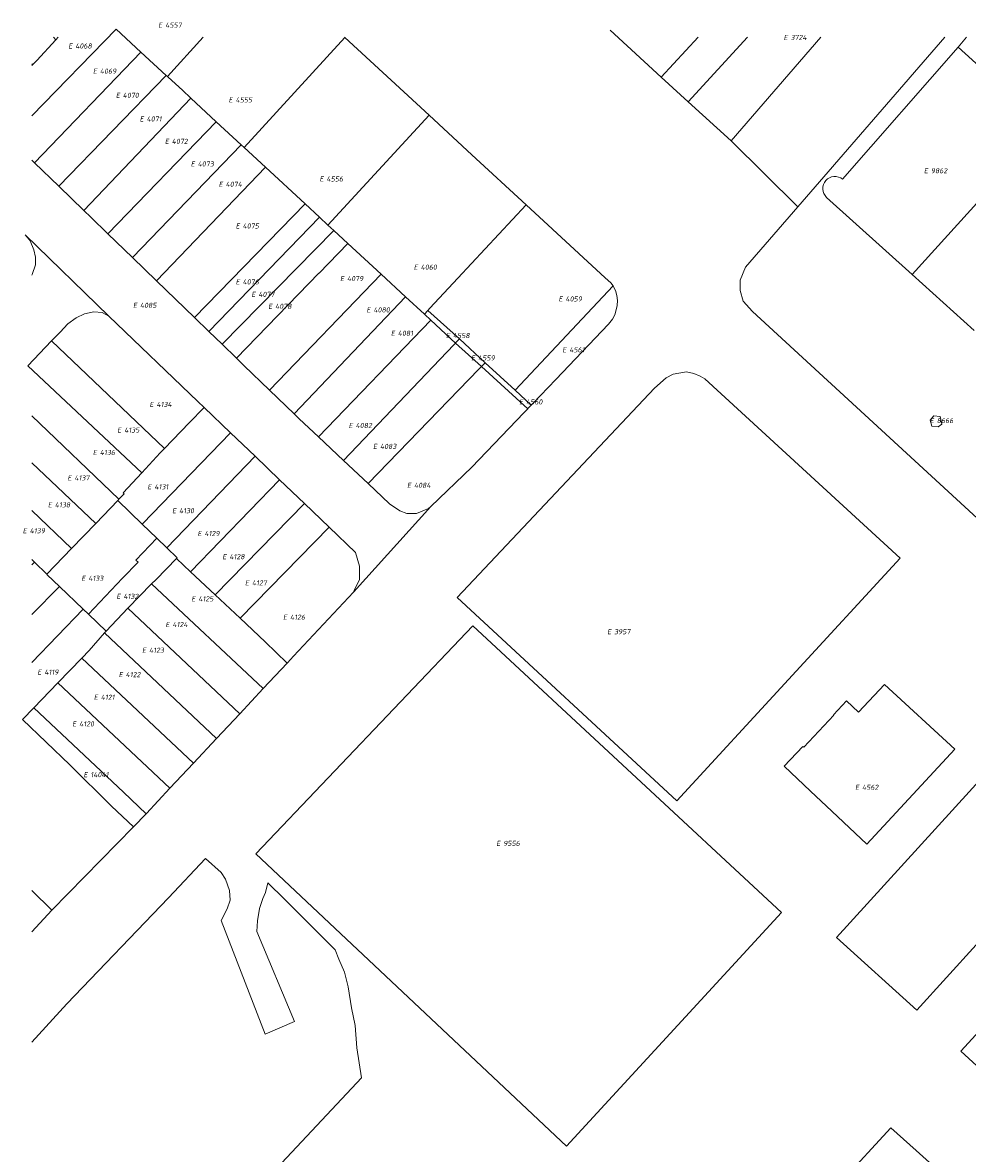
# Model space of a CAD drawing. Header units: metres. Extents: x 103584 to 105269, y 427126 to 429210.
# Tile 40 of 50: x 103585 to 103751, y 429008 to 429207. Entities that reach past the tile are written whole.
import ezdxf
from ezdxf.enums import TextEntityAlignment as Align

# ---------------------------------------------------------------- set-up
doc = ezdxf.new("R2010")
doc.units = ezdxf.units.M
doc.layers.add('B-WE-KG-GRENS_PERCEEL-G', color=1, linetype='Continuous', lineweight=18)
doc.layers.add('B-WE-KG-GRENS_PERCEEL-S', color=7, linetype='Continuous', lineweight=25)
doc.styles.add('NLCS-ISO', font='NLCS-ISO.ttf')

# ---------------------------------------------------------------- blocks, each defined once
blk = doc.blocks.new('SKG-PERCEELNUMMER-SO')
at = {"style": 'NLCS-ISO', "oblique": 10, "flags": 1}
for tag, p in [('GEMEENTECODE', (0, 2.55)), ('PERCEELGROOTTE', (0, -2.45))]:
    blk.add_attdef(tag, text='', height=1.8, dxfattribs=at).set_placement(p, align=Align.MIDDLE_CENTER)
at = {"style": 'NLCS-ISO', "oblique": 10}
blk.add_attdef('SECTIE', text='', height=1.8, dxfattribs=at).set_placement((-0.5, 0), align=Align.MIDDLE_RIGHT)
blk.add_attdef('PERCEELNUMMER', text='', height=1.8, dxfattribs=at).set_placement((0.5, 0), align=Align.MIDDLE_LEFT)

msp = doc.modelspace()

# ---------------------------------------------------------------- linework, layer by layer
at = {"layer": 'B-WE-KG-GRENS_PERCEEL-G', "flags": 128}
for points in [[(103586.606, 429191.027), (103601.446, 429206.319)], [(103601.446, 429206.319), (103605.812, 429202.278)], [(103586.75, 429200.042), (103587.458, 429200.775), (103590.858, 429204.465)], [(103590.407, 429204.893), (103590.858, 429204.465)], [(103590.858, 429204.465), (103591.252, 429204.893)], [(103610.496, 429198.004), (103616.806, 429204.893)], [(103623.989, 429185.454), (103641.718, 429204.86)], [(103641.682, 429204.893), (103641.718, 429204.86)], [(103641.718, 429204.86), (103656.548, 429191.142)], [(103688.447, 429206.141), (103697.44, 429197.861)], [(103697.44, 429197.861), (103703.934, 429204.893)], [(103702.178, 429193.515), (103712.66, 429204.893)], [(103709.74, 429186.639), (103725.575, 429204.893)], [(103721.492, 429175.013), (103747.406, 429204.893)], [(103751.215, 429204.893), (103749.714, 429203.173)], [(103587.086, 429182.753), (103605.812, 429202.278)], [(103605.812, 429202.278), (103610.273, 429198.148)], [(103749.714, 429203.173), (103729.383, 429179.871)], [(103749.714, 429203.173), (103757.18, 429196.396), (103756.542, 429192.746), (103762.855, 429187.312), (103763.267, 429186.972), (103741.632, 429163.082)], [(103586.606, 429200.18), (103586.75, 429200.042)], [(103586.606, 429199.892), (103586.75, 429200.042)], [(103591.344, 429178.647), (103610.273, 429198.148)], [(103610.273, 429198.148), (103610.496, 429198.004)], [(103610.496, 429198.004), (103610.623, 429197.874), (103613.122, 429195.571), (103614.595, 429194.148)], [(103697.44, 429197.861), (103700.821, 429194.749), (103702.178, 429193.515)], [(103595.764, 429174.386), (103614.595, 429194.148)], [(103614.595, 429194.148), (103619.057, 429190.019)], [(103702.178, 429193.515), (103709.74, 429186.639)], [(103638.745, 429171.797), (103656.548, 429191.142)], [(103656.548, 429191.142), (103664.092, 429184.164), (103673.642, 429175.367)], [(103600.016, 429170.273), (103619.057, 429190.019)], [(103619.057, 429190.019), (103623.492, 429185.914)], [(103709.74, 429186.639), (103721.492, 429175.013)], [(103604.333, 429166.091), (103623.492, 429185.914)], [(103623.492, 429185.914), (103623.989, 429185.454)], [(103623.989, 429185.454), (103627.744, 429181.979)], [(103586.606, 429183.216), (103587.086, 429182.753)], [(103587.086, 429182.753), (103591.344, 429178.647)], [(103608.582, 429161.976), (103627.744, 429181.979)], [(103627.744, 429181.979), (103634.729, 429175.514)], [(103729.383, 429179.871), (103729.044, 429180.102), (103728.667, 429180.264), (103728.266, 429180.351), (103727.856, 429180.359), (103727.452, 429180.289), (103727.069, 429180.142), (103726.721, 429179.925), (103726.421, 429179.646), (103726.18, 429179.314), (103726.007, 429178.942), (103725.908, 429178.543), (103725.888, 429178.134), (103725.946, 429177.728), (103726.081, 429177.34), (103726.288, 429176.986), (103726.559, 429176.678)], [(103591.344, 429178.647), (103595.764, 429174.386)], [(103726.559, 429176.678), (103741.632, 429163.082)], [(103595.764, 429174.386), (103597.016, 429173.178), (103600.016, 429170.273)], [(103615.233, 429155.534), (103634.729, 429175.514)], [(103634.729, 429175.514), (103637.253, 429173.178)], [(103656.346, 429156.765), (103656.69, 429157.157), (103661.61, 429162.459), (103673.642, 429175.367)], [(103673.642, 429175.367), (103687.586, 429162.524), (103688.542, 429161.643), (103688.951, 429161.073)], [(103721.492, 429175.013), (103712.286, 429164.373), (103711.351, 429162.101), (103711.368, 429160.3), (103711.888, 429158.409), (103713.49, 429156.553), (103766.285, 429108.023)], [(103617.796, 429153.051), (103637.253, 429173.178)], [(103637.253, 429173.178), (103638.745, 429171.797)], [(103620.129, 429150.792), (103639.758, 429170.859)], [(103638.745, 429171.797), (103639.758, 429170.859)], [(103639.758, 429170.859), (103642.247, 429168.556)], [(103586.606, 429163.004), (103586.674, 429163.08), (103587.273, 429164.771), (103587.251, 429166.134), (103586.981, 429167.418), (103586.3, 429169.034), (103586.141, 429169.233), (103585.442, 429170.107)], [(103585.442, 429170.107), (103600.174, 429155.752)], [(103600.016, 429170.273), (103604.333, 429166.091)], [(103642.247, 429168.556), (103637.185, 429163.309), (103637.149, 429163.344), (103622.668, 429148.333)], [(103642.247, 429168.556), (103648.114, 429163.125)], [(103604.333, 429166.091), (103608.582, 429161.976)], [(103628.44, 429142.743), (103648.114, 429163.125)], [(103648.114, 429163.125), (103652.409, 429159.15)], [(103741.632, 429163.082), (103752.558, 429153.227)], [(103608.582, 429161.976), (103615.233, 429155.534)], [(103671.719, 429142.694), (103688.951, 429161.073)], [(103688.951, 429161.073), (103689.057, 429160.925), (103689.378, 429160.247), (103689.631, 429159.382), (103689.742, 429158.519), (103689.688, 429157.66), (103689.514, 429156.85), (103689.285, 429155.995), (103688.876, 429155.243), (103688.158, 429154.351)], [(103632.782, 429138.538), (103652.409, 429159.15)], [(103652.409, 429159.15), (103655.749, 429156.084)], [(103590.097, 429151.385), (103591.567, 429152.933), (103592.958, 429154.415), (103594.394, 429155.472), (103595.899, 429156.174), (103597.514, 429156.538), (103598.991, 429156.384), (103600.174, 429155.752)], [(103655.749, 429156.084), (103656.346, 429156.765)], [(103656.346, 429156.765), (103661.897, 429151.734)], [(103616.933, 429139.684), (103615.863, 429140.71), (103600.174, 429155.752)], [(103615.233, 429155.534), (103617.796, 429153.051)], [(103637.079, 429134.473), (103656.845, 429155.044)], [(103655.749, 429156.084), (103656.845, 429155.044)], [(103656.845, 429155.044), (103661.2, 429151.004)], [(103617.796, 429153.051), (103620.129, 429150.792)], [(103674.551, 429140.087), (103674.832, 429140.381), (103678.852, 429144.595), (103688.158, 429154.351)], [(103590.097, 429151.385), (103585.916, 429146.978)], [(103590.097, 429151.385), (103609.954, 429132.437)], [(103620.129, 429150.792), (103622.668, 429148.333)], [(103641.482, 429130.334), (103660.914, 429150.704)], [(103660.914, 429150.704), (103661.2, 429151.004)], [(103661.2, 429151.004), (103661.356, 429151.167), (103661.897, 429151.734)], [(103661.2, 429151.004), (103665.782, 429146.873)], [(103661.897, 429151.734), (103666.44, 429147.553)], [(103585.916, 429146.978), (103605.973, 429128.15)], [(103622.668, 429148.333), (103622.704, 429148.298), (103623.961, 429147.081), (103628.44, 429142.743)], [(103665.333, 429146.409), (103665.782, 429146.873)], [(103665.782, 429146.873), (103665.894, 429146.989), (103666.44, 429147.553)], [(103665.782, 429146.873), (103673.928, 429139.434)], [(103666.44, 429147.553), (103671.719, 429142.694)], [(103645.819, 429126.258), (103665.333, 429146.409)], [(103632.782, 429138.538), (103628.44, 429142.743)], [(103671.719, 429142.694), (103674.551, 429140.087)], [(103614.302, 429136.952), (103616.933, 429139.684)], [(103621.589, 429135.22), (103616.933, 429139.684)], [(103637.079, 429134.473), (103633.688, 429137.66), (103632.782, 429138.538)], [(103656.858, 429122.214), (103664.105, 429129.135), (103673.246, 429138.719)], [(103673.246, 429138.719), (103673.928, 429139.434)], [(103673.928, 429139.434), (103673.954, 429139.461)], [(103673.954, 429139.461), (103674.551, 429140.087)], [(103586.606, 429138.165), (103601.919, 429123.488)], [(103609.954, 429132.437), (103614.302, 429136.952)], [(103606.092, 429119.191), (103621.589, 429135.22)], [(103625.928, 429131.06), (103621.589, 429135.22)], [(103641.482, 429130.334), (103637.079, 429134.473)], [(103609.207, 429131.662), (103605.973, 429128.15)], [(103609.207, 429131.662), (103609.954, 429132.437)], [(103610.375, 429114.925), (103625.928, 429131.06)], [(103630.222, 429126.944), (103625.928, 429131.06)], [(103586.606, 429129.92), (103597.861, 429119.229)], [(103645.819, 429126.258), (103641.482, 429130.334)], [(103605.973, 429128.15), (103602.709, 429124.606)], [(103614.561, 429110.701), (103630.222, 429126.944)], [(103634.629, 429122.718), (103630.222, 429126.944)], [(103602.709, 429124.606), (103602.852, 429124.468), (103601.919, 429123.488)], [(103656.858, 429122.214), (103656.485, 429121.858), (103654.323, 429120.975), (103652.637, 429120.994), (103651.387, 429121.46), (103649.593, 429122.71), (103645.819, 429126.258)], [(103601.735, 429123.296), (103597.861, 429119.229)], [(103601.919, 429123.488), (103601.735, 429123.296)], [(103601.735, 429123.296), (103606.034, 429119.131)], [(103618.909, 429106.642), (103634.629, 429122.718)], [(103638.969, 429118.557), (103634.629, 429122.718)], [(103586.606, 429121.533), (103593.613, 429114.847)], [(103643.224, 429107.143), (103656.858, 429122.214)], [(103593.613, 429114.847), (103597.861, 429119.229)], [(103606.034, 429119.131), (103606.092, 429119.191)], [(103606.034, 429119.131), (103608.619, 429116.627)], [(103623.298, 429102.535), (103638.969, 429118.557)], [(103638.969, 429118.557), (103643.596, 429114.121), (103644.284, 429111.703), (103644.3, 429109.293), (103643.44, 429107.574), (103643.224, 429107.143)], [(103596.587, 429103.229), (103602.579, 429109.584), (103605.328, 429112.421), (103604.918, 429112.763), (103608.619, 429116.627)], [(103608.619, 429116.627), (103610.375, 429114.925)], [(103589.233, 429110.275), (103593.613, 429114.847)], [(103610.375, 429114.925), (103612.184, 429113.173), (103612.056, 429113.041)], [(103586.606, 429112.876), (103587.058, 429112.428)], [(103607.676, 429108.604), (103608.488, 429109.359), (103612.056, 429113.041)], [(103612.056, 429113.041), (103614.561, 429110.701)], [(103586.606, 429111.954), (103587.058, 429112.428)], [(103587.058, 429112.428), (103589.233, 429110.275)], [(103614.561, 429110.701), (103618.909, 429106.642)], [(103589.233, 429110.275), (103589.304, 429110.207)], [(103589.304, 429110.207), (103591.48, 429108.122)], [(103603.54, 429104.286), (103607.676, 429108.604)], [(103607.676, 429108.604), (103627.339, 429090.131)], [(103586.606, 429103.181), (103591.48, 429108.122)], [(103591.48, 429108.122), (103595.658, 429104.119)], [(103618.909, 429106.642), (103622.397, 429103.385), (103623.298, 429102.535)], [(103643.224, 429107.143), (103632.7, 429095.86), (103631.604, 429094.699), (103631.55, 429094.641)], [(103586.606, 429094.751), (103595.658, 429104.119)], [(103595.658, 429104.119), (103596.587, 429103.229)], [(103596.587, 429103.229), (103599.684, 429100.262)], [(103599.684, 429100.262), (103603.54, 429104.286)], [(103603.54, 429104.286), (103623.215, 429085.715)], [(103623.298, 429102.535), (103627.714, 429098.369), (103631.55, 429094.641)], [(103680.775, 429009.532), (103718.628, 429050.671), (103664.288, 429101.198), (103626.057, 429061.004)], [(103595.384, 429095.501), (103596.688, 429096.858), (103599.43, 429099.973)], [(103599.43, 429099.973), (103599.684, 429100.262)], [(103599.43, 429099.973), (103619.115, 429081.325)], [(103591.197, 429091.147), (103595.384, 429095.501)], [(103595.384, 429095.501), (103615.057, 429076.979)], [(103627.339, 429090.131), (103631.55, 429094.641)], [(103586.967, 429086.747), (103591.197, 429091.147)], [(103591.197, 429091.147), (103610.935, 429072.564)], [(103736.737, 429090.833), (103749.149, 429079.451), (103733.67, 429062.754), (103727.496, 429068.566), (103723.724, 429072.043), (103719.104, 429076.474)], [(103719.104, 429076.474), (103722.375, 429079.946), (103722.528, 429079.802), (103727.848, 429085.451), (103727.754, 429085.54), (103730.057, 429087.986), (103732.176, 429085.991), (103736.737, 429090.833)], [(103623.215, 429085.715), (103627.339, 429090.131)], [(103584.984, 429084.685), (103586.967, 429086.747)], [(103586.967, 429086.747), (103602.721, 429071.877), (103606.733, 429068.042)], [(103604.501, 429065.764), (103600.648, 429069.442), (103593.269, 429076.685), (103584.984, 429084.685)], [(103619.115, 429081.325), (103623.215, 429085.715)], [(103615.057, 429076.979), (103619.115, 429081.325)], [(103610.935, 429072.564), (103615.057, 429076.979)], [(103768.602, 429062.23), (103742.448, 429033.479), (103728.29, 429046.262), (103754.66, 429075.233)], [(103610.935, 429072.564), (103606.789, 429068.125), (103606.733, 429068.042)], [(103604.501, 429065.764), (103606.733, 429068.042)], [(103590.156, 429051.123), (103604.501, 429065.764)], [(103626.057, 429061.004), (103680.775, 429009.532)], [(103627.68, 429029.234), (103619.964, 429049.26), (103621.007, 429051.362), (103621.518, 429052.88), (103621.438, 429054.544), (103620.736, 429056.56), (103619.962, 429057.72), (103617.172, 429060.223), (103610.65, 429053.277), (103592.74, 429034.584), (103586.606, 429027.838)], [(103632.836, 429031.464), (103626.229, 429047.315), (103626.347, 429049.195), (103626.72, 429051.4), (103627.274, 429053.14), (103627.747, 429054.188), (103628.146, 429055.914), (103631.077, 429053.034), (103640.018, 429044.118), (103640.69, 429042.494), (103641.672, 429040.197), (103642.34, 429037.575), (103642.917, 429033.869), (103643.541, 429030.788), (103643.826, 429026.829), (103644.675, 429021.571)], [(103776.487, 429054.929), (103750.205, 429026.273), (103796.54, 428983.82), (103822.562, 429012.334)], [(103586.606, 429054.576), (103590.156, 429051.123)], [(103586.606, 429047.295), (103590.156, 429051.123)], [(103627.68, 429029.234), (103632.836, 429031.464)], [(103644.675, 429021.571), (103586.606, 428959.586)], [(103735.786, 428973.352), (103720.576, 428986.451), (103719.696, 428987.582), (103719.173, 428988.663), (103718.967, 428990.009), (103719.12, 428991.529), (103719.583, 428992.643), (103720.401, 428993.706), (103737.87, 429012.739), (103742.324, 429008.73), (103748.199, 429003.483), (103753.826, 428998.359), (103755.708, 428996.688), (103756.3, 428996.134)]]:
    msp.add_lwpolyline(points, dxfattribs=at)
for points in [[(103739.544, 429113.101), (103700.213, 429070.356), (103661.494, 429106.168), (103696.257, 429143.077), (103698.296, 429144.903), (103699.566, 429145.545), (103701.884, 429145.917), (103703.158, 429145.649), (103704.297, 429145.199), (103705.118, 429144.702)], [(103746.862, 429136.71), (103746.545, 429138.093), (103745.464, 429138.208), (103744.789, 429137.441), (103745.116, 429136.345), (103746.196, 429136.23)]]:
    msp.add_lwpolyline(points, close=True, dxfattribs=at)

# ---------------------------------------------------------------- block references
at = {"layer": 'B-WE-KG-GRENS_PERCEEL-S', "xscale": 0.5, "yscale": 0.5, "zscale": 0.5}
for p, values in [((103609.841, 429207.021), {'PERCEELNUMMER': '4557', 'SECTIE': 'E'}), ((103719.968, 429204.856), {'PERCEELNUMMER': '3724', 'SECTIE': 'E'}), ((103594.004, 429203.35), {'PERCEELNUMMER': '4068', 'SECTIE': 'E'}), ((103598.342, 429198.916), {'PERCEELNUMMER': '4069', 'SECTIE': 'E'}), ((103602.368, 429194.661), {'PERCEELNUMMER': '4070', 'SECTIE': 'E'}), ((103622.229, 429193.855), {'PERCEELNUMMER': '4555', 'SECTIE': 'E'}), ((103606.571, 429190.496), {'PERCEELNUMMER': '4071', 'SECTIE': 'E'}), ((103610.998, 429186.555), {'PERCEELNUMMER': '4072', 'SECTIE': 'E'}), ((103615.56, 429182.569), {'PERCEELNUMMER': '4073', 'SECTIE': 'E'}), ((103638.239, 429179.926), {'PERCEELNUMMER': '4556', 'SECTIE': 'E'}), ((103744.663, 429181.376), {'PERCEELNUMMER': '9862', 'SECTIE': 'E'}), ((103620.48, 429178.986), {'PERCEELNUMMER': '4074', 'SECTIE': 'E'}), ((103623.475, 429171.641), {'PERCEELNUMMER': '4075', 'SECTIE': 'E'}), ((103654.831, 429164.384), {'PERCEELNUMMER': '4060', 'SECTIE': 'E'}), ((103641.858, 429162.37), {'PERCEELNUMMER': '4079', 'SECTIE': 'E'}), ((103623.472, 429161.789), {'PERCEELNUMMER': '4076', 'SECTIE': 'E'}), ((103626.245, 429159.593), {'PERCEELNUMMER': '4077', 'SECTIE': 'E'}), ((103680.327, 429158.785), {'PERCEELNUMMER': '4059', 'SECTIE': 'E'}), ((103605.398, 429157.669), {'PERCEELNUMMER': '4085', 'SECTIE': 'E'}), ((103629.196, 429157.489), {'PERCEELNUMMER': '4078', 'SECTIE': 'E'}), ((103646.508, 429156.861), {'PERCEELNUMMER': '4080', 'SECTIE': 'E'}), ((103650.801, 429152.741), {'PERCEELNUMMER': '4081', 'SECTIE': 'E'}), ((103660.505, 429152.335), {'PERCEELNUMMER': '4558', 'SECTIE': 'E'}), ((103664.935, 429148.395), {'PERCEELNUMMER': '4559', 'SECTIE': 'E'}), ((103680.995, 429149.828), {'PERCEELNUMMER': '4561', 'SECTIE': 'E'}), ((103608.301, 429140.203), {'PERCEELNUMMER': '4134', 'SECTIE': 'E'}), ((103673.385, 429140.645), {'PERCEELNUMMER': '4560', 'SECTIE': 'E'}), ((103643.371, 429136.484), {'PERCEELNUMMER': '4082', 'SECTIE': 'E'}), ((103745.705, 429137.355), {'PERCEELNUMMER': '8666', 'SECTIE': 'E'}), ((103602.618, 429135.68), {'PERCEELNUMMER': '4135', 'SECTIE': 'E'}), ((103647.664, 429132.811), {'PERCEELNUMMER': '4083', 'SECTIE': 'E'}), ((103598.322, 429131.739), {'PERCEELNUMMER': '4136', 'SECTIE': 'E'}), ((103593.849, 429127.261), {'PERCEELNUMMER': '4137', 'SECTIE': 'E'}), ((103607.939, 429125.693), {'PERCEELNUMMER': '4131', 'SECTIE': 'E'}), ((103653.656, 429125.959), {'PERCEELNUMMER': '4084', 'SECTIE': 'E'}), ((103590.403, 429122.514), {'PERCEELNUMMER': '4138', 'SECTIE': 'E'}), ((103612.276, 429121.482), {'PERCEELNUMMER': '4130', 'SECTIE': 'E'}), ((103585.973, 429117.947), {'PERCEELNUMMER': '4139', 'SECTIE': 'E'}), ((103616.749, 429117.451), {'PERCEELNUMMER': '4129', 'SECTIE': 'E'}), ((103621.132, 429113.376), {'PERCEELNUMMER': '4128', 'SECTIE': 'E'}), ((103596.303, 429109.571), {'PERCEELNUMMER': '4133', 'SECTIE': 'E'}), ((103625.111, 429108.764), {'PERCEELNUMMER': '4127', 'SECTIE': 'E'}), ((103602.476, 429106.39), {'PERCEELNUMMER': '4132', 'SECTIE': 'E'}), ((103615.672, 429105.942), {'PERCEELNUMMER': '4125', 'SECTIE': 'E'}), ((103631.82, 429102.717), {'PERCEELNUMMER': '4126', 'SECTIE': 'E'}), ((103611.107, 429101.419), {'PERCEELNUMMER': '4124', 'SECTIE': 'E'}), ((103688.898, 429100.161), {'PERCEELNUMMER': '3957', 'SECTIE': 'E'}), ((103606.991, 429096.896), {'PERCEELNUMMER': '4123', 'SECTIE': 'E'}), ((103588.56, 429093.046), {'PERCEELNUMMER': '4119', 'SECTIE': 'E'}), ((103602.874, 429092.597), {'PERCEELNUMMER': '4122', 'SECTIE': 'E'}), ((103598.489, 429088.612), {'PERCEELNUMMER': '4121', 'SECTIE': 'E'}), ((103594.686, 429083.91), {'PERCEELNUMMER': '4120', 'SECTIE': 'E'}), ((103596.681, 429074.971), {'PERCEELNUMMER': '14041', 'SECTIE': 'E'}), ((103732.55, 429072.75), {'PERCEELNUMMER': '4562', 'SECTIE': 'E'}), ((103669.375, 429062.871), {'PERCEELNUMMER': '9556', 'SECTIE': 'E'})]:
    msp.add_blockref('SKG-PERCEELNUMMER-SO', p, dxfattribs=at).add_auto_attribs(values)

doc.saveas('drawing.dxf')
